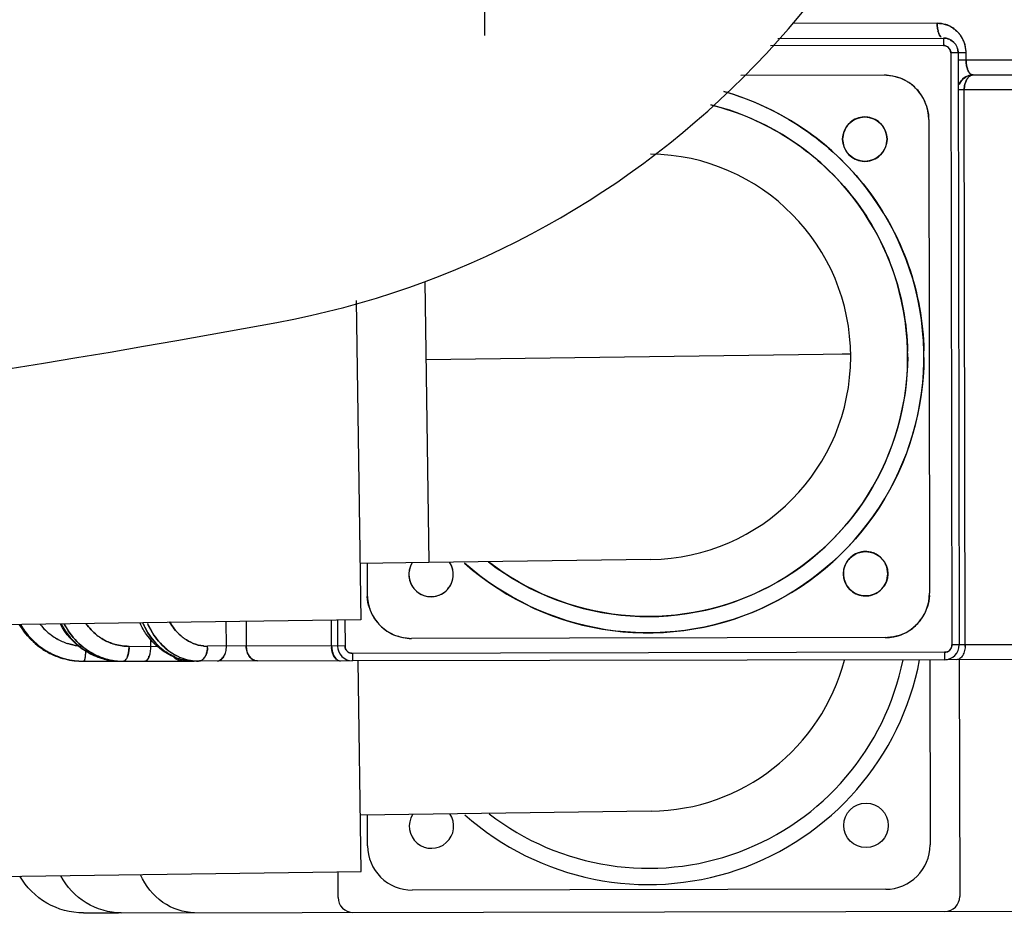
# Model space of a CAD drawing. Header units: millimetres. Extents: x 4086 to 10416, y 123 to 1549.
# Tile 139 of 256: x 7025 to 7042, y 1095 to 1110. Entities that reach past the tile are written whole.
import ezdxf

# ---------------------------------------------------------------- set-up
doc = ezdxf.new("R2010")
doc.units = ezdxf.units.MM
doc.linetypes.add('CENTER', pattern=[0.6, 0.375, -0.075, 0.075, -0.075])
for name, color, linetype in [('中心线', 7, 'Continuous'), ('外形图', 7, 'Continuous'), ('尺寸标注', 7, 'Continuous')]:
    doc.layers.add(name, color=color, linetype=linetype)
doc.styles.add('思源黑', font='SourceHanSansCN-Normal.ttf')
doc.dimstyles.new('尺寸标注_1_4比例中六', dxfattribs={"dimtxt": 10, "dimasz": 8, "dimexe": 2, "dimexo": 1.5, "dimgap": 1, "dimtad": 1, "dimdec": 1, "dimlfac": 4, "dimdsep": 46, "dimtxsty": '思源黑', "dimcen": 0.09, "dimadec": 0, "dimazin": 0, "dimtp": 0.01, "dimtm": 0.01, "dimtfac": 1, "dimtdec": 1, "dimtofl": 0, "dimtmove": 0, "dimatfit": 3, "dimfxl": 1, "dimtolj": 1, "dimarcsym": 0})

# ---------------------------------------------------------------- blocks, each defined once
blk = doc.blocks.new('*D661')
at = {"layer": 'Defpoints', "color": 0}
for p in [(7035.111, 1194.714), (7035.111, 1112.214), (7111.452, 1112.214)]:
    blk.add_point(p, dxfattribs=at)
at = {"layer": '尺寸标注', "color": 0, "lineweight": -2}
for p, q in [((7036.611, 1194.714), (7113.452, 1194.714)), ((7111.452, 1186.714), (7111.452, 1120.214)), ((7036.611, 1112.214), (7113.452, 1112.214)), ((7111.452, 1112.214), (7111.452, 1080.82))]:
    blk.add_line(p, q, dxfattribs=at)
at = {"layer": '尺寸标注', "color": 0}
for points in [[(7112.785, 1186.714), (7110.118, 1186.714), (7111.452, 1194.714)], [(7110.118, 1120.214), (7112.785, 1120.214), (7111.452, 1112.214)]]:
    blk.add_solid(points, dxfattribs=at)
at = {"layer": '尺寸标注', "color": 0, "insert": (7105.267, 1092.517), "char_height": 10, "attachment_point": 5, "rotation": 90, "style": '思源黑'}
blk.add_mtext('\\A1;330', dxfattribs=at)

msp = doc.modelspace()

# ---------------------------------------------------------------- linework, layer by layer
at = {"layer": '中心线', "linetype": 'CENTER', "ltscale": 20}
msp.add_line((7032.861, 1109.964), (7032.861, 1114.464), dxfattribs=at)
at = {"layer": '外形图', "color": 7, "linetype": 'Continuous'}
for p, q in [((7040.502, 1110.172), (7038.062, 1110.167)), ((7037.811, 1109.917), (7040.609, 1109.922)), ((7040.609, 1109.922), (7040.609, 1109.797)), ((7040.609, 1109.922), (7040.679, 1109.912)), ((7040.679, 1109.912), (7040.693, 1109.905)), ((7040.722, 1109.892), (7040.752, 1109.877)), ((7040.752, 1109.877), (7040.771, 1109.859)), ((7040.609, 1109.797), (7037.686, 1109.792)), ((7040.842, 1109.759), (7040.848, 1109.748)), ((7040.848, 1109.748), (7040.856, 1109.691)), ((7040.856, 1109.691), (7040.859, 1109.672)), ((7040.992, 1109.672), (7040.876, 1109.672)), ((7040.993, 1109.547), (7040.992, 1109.672)), ((7040.734, 1109.672), (7040.752, 1099.672)), ((7040.859, 1109.672), (7040.734, 1109.672)), ((7040.859, 1109.672), (7040.877, 1099.672)), ((7046.922, 1109.558), (7040.875, 1109.547)), ((7039.61, 1109.295), (7037.185, 1109.291)), ((7040.884, 1109.153), (7040.91, 1109.197)), ((7040.982, 1109.262), (7041.024, 1109.282)), ((7041.11, 1109.298), (7046.841, 1109.307)), ((7044.322, 1109.053), (7040.873, 1109.047)), ((7040.878, 1109.136), (7040.884, 1109.153)), ((7040.978, 1099.672), (7040.962, 1109.047)), ((7040.361, 1108.546), (7040.375, 1100.546)), ((7031.851, 1105.808), (7031.915, 1101.062)), ((7030.692, 1105.487), (7030.766, 1100.097)), ((7039.002, 1104.584), (7031.869, 1104.487)), ((7039.043, 1104.585), (7038.899, 1104.583)), ((7031.915, 1101.062), (7030.753, 1101.047)), ((7030.874, 1101.048), (7030.875, 1100.53)), ((7035.665, 1101.113), (7031.915, 1101.062)), ((7030.766, 1100.097), (7024.591, 1100.013)), ((7028.491, 1100.066), (7028.492, 1099.651)), ((7028.832, 1100.07), (7028.833, 1099.651)), ((7030.275, 1099.654), (7030.275, 1100.09)), ((7030.376, 1100.091), (7030.377, 1099.654)), ((7030.501, 1100.093), (7030.502, 1099.654)), ((7027.216, 1099.783), (7027.216, 1099.648)), ((7039.627, 1099.795), (7031.627, 1099.781)), ((7026.122, 1099.546), (7026.123, 1099.551)), ((7026.854, 1099.648), (7027.33, 1099.649)), ((7027.209, 1099.553), (7027.209, 1099.553)), ((7030.502, 1099.654), (7028.181, 1099.65)), ((7028.481, 1099.555), (7028.481, 1099.555)), ((7040.627, 1099.547), (7030.627, 1099.529)), ((7030.627, 1099.529), (7030.627, 1099.404)), ((7040.627, 1099.547), (7040.627, 1099.422)), ((7040.877, 1099.672), (7040.752, 1099.672)), ((7043.073, 1099.676), (7040.889, 1099.672)), ((7026.093, 1099.396), (7026.076, 1099.396)), ((7026.085, 1099.396), (7026.711, 1099.397)), ((7026.711, 1099.397), (7027.949, 1099.4)), ((7026.826, 1099.471), (7026.827, 1099.473)), ((7027.16, 1099.419), (7027.158, 1099.417)), ((7027.646, 1099.46), (7027.646, 1099.461)), ((7027.953, 1099.4), (7027.949, 1099.4)), ((7030.603, 1099.404), (7027.953, 1099.4)), ((7040.627, 1099.422), (7030.627, 1099.404)), ((7030.774, 1095.846), (7030.725, 1099.406)), ((7040.378, 1099.421), (7040.383, 1096.296)), ((7043.225, 1099.426), (7040.651, 1099.422)), ((7040.878, 1099.422), (7040.885, 1095.422)), ((7035.673, 1096.863), (7030.761, 1096.796)), ((7030.883, 1096.28), (7030.882, 1096.798)), ((7024.599, 1095.762), (7030.774, 1095.846)), ((7030.385, 1095.404), (7030.384, 1095.841)), ((7039.634, 1095.545), (7031.634, 1095.531)), ((7026.084, 1095.146), (7026.678, 1095.147)), ((7026.719, 1095.147), (7043.309, 1095.176))]:
    msp.add_line(p, q, dxfattribs=at)
for points in [[(7040.91, 1109.197), (7040.943, 1109.233), (7040.982, 1109.262)], [(7041.024, 1109.282), (7041.067, 1109.294), (7041.11, 1109.298)]]:
    msp.add_lwpolyline(points, dxfattribs=at)
for centre in [(7039.282, 1108.214), (7039.295, 1100.874), (7039.302, 1096.624)]:
    msp.add_circle(centre, 0.375, dxfattribs=at)
for centre, radius, start, end in [((7026.628, 1119.869), 15, 280.4627, 349.5373), ((7040.948, 1110.153), 0.444, 190.1691, 194.6508), ((7040.945, 1110.153), 0.441, 190.159, 194.6682), ((7040.514, 1109.713), 0.456, 68.0678, 72.8744), ((7040.499, 1109.68), 0.492, 67.8862, 71.1891), ((7040.5, 1109.684), 0.488, 60.4093, 67.9073), ((7040.509, 1109.702), 0.469, 61.367, 68.0516), ((7040.5, 1109.686), 0.486, 52.0102, 61.3458), ((7040.494, 1109.677), 0.497, 46.3687, 52.0253), ((7040.491, 1109.675), 0.501, 39.4249, 46.3651), ((7040.493, 1109.676), 0.499, 39.4264, 46.3932), ((7040.609, 1109.672), 0.25, 0.0913, 90.1082), ((7040.609, 1109.671), 0.251, 72.2757, 85.2342), ((7040.61, 1109.672), 0.25, 53.009, 63.7596), ((7040.609, 1109.671), 0.25, 48.3448, 53.0155), ((7040.488, 1109.673), 0.504, 25.3215, 39.3788), ((7040.488, 1109.674), 0.504, 25.2795, 39.3497), ((7040.484, 1109.671), 0.509, 21.0362, 25.2933), ((7040.49, 1109.674), 0.502, 19.2677, 25.3084), ((7040.485, 1109.672), 0.507, 19.3217, 21.0343), ((7040.483, 1109.672), 0.51, 2.7672, 19.2613), ((7040.495, 1109.676), 0.497, 16.9442, 19.2587), ((7040.609, 1109.672), 0.125, 0.0997, 90.0997), ((7040.613, 1109.675), 0.12, 45.1111, 60.1863), ((7040.613, 1109.675), 0.12, 29.187, 45.2031), ((7040.615, 1109.674), 0.244, 17.5758, 20.6346), ((7040.474, 1109.671), 0.519, 0.0964, 2.7378), ((7040.475, 1109.67), 0.518, 0.2287, 2.3771), ((7039.601, 1108.452), 0.843, 86.6942, 89.4025), ((7039.611, 1108.545), 0.75, 0.0995, 90.1), ((7039.611, 1108.545), 0.75, 0.0919, 90.1075), ((7039.617, 1108.556), 0.738, 59.0316, 72.11), ((7039.611, 1108.545), 0.75, 53.9698, 59.0552), ((7041.11, 1109.048), 0.25, 90.0913, 159.1519), ((7041.111, 1109.047), 0.25, 148.3349, 157.322), ((7041.111, 1109.047), 0.251, 134.6947, 148.3096), ((7041.111, 1109.047), 0.251, 119.2063, 134.6368), ((7035.618, 1104.538), 4.662, 228.3692, 74.0502), ((7039.604, 1108.538), 0.76, 36.2821, 53.9167), ((7039.612, 1108.544), 0.75, 31.0783, 36.229), ((7039.623, 1108.551), 0.737, 18.0885, 31.1018), ((7035.618, 1104.538), 4.387, 232.1068, 75.993), ((7039.519, 1108.535), 0.843, 0.797, 3.4946), ((7035.618, 1104.538), 3.425, 270.7804, 89.2364), ((6993.033, 1301.793), 200, 259.53729, 280.46271), ((7035.466, 1104.523), 4.54, 1.1134, 1.3468), ((7035.466, 1104.523), 4.54, 0.9381, 1.1134), ((7035.425, 1104.551), 4.581, 0.2414, 0.5909), ((7035.428, 1104.551), 4.578, 359.805, 0.2414), ((7035.451, 1104.522), 4.83, 0.9421, 1.3689), ((7035.413, 1104.551), 4.867, 0.4044, 0.5921), ((7035.417, 1104.551), 4.864, 359.6861, 0.4044), ((7039.295, 1100.874), 0.375, 100.4917, 112.1463), ((7039.295, 1100.874), 0.376, 89.8329, 100.5021), ((7039.295, 1100.873), 0.376, 78.4943, 89.774), ((7039.294, 1100.872), 0.377, 75.6605, 78.4985), ((7039.295, 1100.875), 0.374, 67.454, 75.6685), ((7039.294, 1100.874), 0.376, 55.6802, 67.393), ((7031.955, 1100.862), 0.375, 147.6009, 33.9413), ((7031.966, 1100.868), 0.362, 22.7819, 34.0476), ((7039.289, 1100.878), 0.368, 144.4051, 157.3993), ((7039.295, 1100.874), 0.375, 134.5106, 144.424), ((7039.295, 1100.874), 0.375, 131.2496, 134.4985), ((7039.292, 1100.871), 0.379, 45.4654, 55.6883), ((7039.312, 1100.884), 0.356, 22.6474, 28.0074), ((7039.335, 1100.869), 0.415, 176.4878, 179.2927), ((7031.625, 1100.531), 0.75, 180.0995, 270.1), ((7031.625, 1100.531), 0.75, 180.092, 270.1075), ((7031.718, 1100.541), 0.843, 180.797, 183.4932), ((7039.625, 1100.545), 0.75, 270.0995, 0.1), ((7039.625, 1100.545), 0.75, 270.0919, 0.1075), ((7039.533, 1100.555), 0.843, 356.6956, 359.4025), ((7031.614, 1100.526), 0.737, 198.0885, 211.1028), ((7039.638, 1100.539), 0.736, 329.9587, 342.1191), ((7028.339, 1100.596), 1.371, 203.5648, 204.798), ((7028.336, 1100.595), 1.368, 203.9539, 204.7989), ((7028.298, 1100.577), 1.326, 203.9166, 210.0524), ((7028.41, 1100.594), 1.365, 204.3127, 204.7968), ((7028.371, 1100.576), 1.323, 204.2809, 210.047), ((7031.625, 1100.532), 0.75, 211.0794, 216.229), ((7031.632, 1100.538), 0.76, 216.2821, 233.9167), ((7039.618, 1100.552), 0.76, 306.2821, 323.9167), ((7039.626, 1100.546), 0.75, 323.9698, 329.0541), ((7039.628, 1100.544), 0.748, 329.0562, 329.9838), ((7026.085, 1100.642), 1.249, 209.986, 215.8805), ((7026.084, 1100.641), 1.248, 210.2963, 215.8977), ((7026.101, 1100.642), 1.249, 209.9833, 215.8662), ((7026.101, 1100.641), 1.248, 210.2863, 215.8866), ((7026.089, 1100.646), 1.254, 215.9305, 233.7769), ((7026.088, 1100.646), 1.254, 215.9354, 233.7721), ((7026.105, 1100.646), 1.254, 215.9164, 233.7907), ((7026.105, 1100.646), 1.254, 215.9358, 233.771), ((7026.137, 1100.649), 1.007, 218.6889, 233.7114), ((7026.134, 1100.645), 1.002, 218.6678, 233.7588), ((7026.823, 1100.617), 1.263, 208.1446, 213.9912), ((7026.823, 1100.617), 1.263, 208.2613, 213.9759), ((7026.871, 1100.617), 1.263, 208.1164, 213.9803), ((7026.871, 1100.617), 1.263, 208.2588, 213.962), ((7028.292, 1100.574), 1.319, 204.7713, 210.0532), ((7028.368, 1100.574), 1.319, 204.769, 210.0529), ((7031.626, 1100.531), 0.75, 233.9698, 239.0541), ((7031.625, 1100.529), 0.748, 239.0562, 240.0565), ((7031.619, 1100.518), 0.736, 240.0315, 252.1197), ((7039.631, 1100.532), 0.736, 288.0796, 300.185), ((7039.626, 1100.542), 0.748, 300.1599, 301.0772), ((7039.625, 1100.544), 0.75, 301.0794, 306.229), ((7026.127, 1100.635), 0.99, 233.7584, 240.0942), ((7026.125, 1100.635), 0.989, 233.8148, 240.1599), ((7026.125, 1100.635), 0.988, 240.1603, 251.8476), ((7026.116, 1100.617), 0.969, 240.0715, 251.9991), ((7026.124, 1100.636), 0.989, 251.9007, 262.1205), ((7026.879, 1100.56), 0.919, 231.7972, 238.3007), ((7026.877, 1100.56), 0.918, 231.8547, 238.3685), ((7026.863, 1100.537), 0.891, 238.3477, 250.6815), ((7026.846, 1100.501), 0.851, 250.8458, 254.5873), ((7026.855, 1100.516), 0.868, 250.7511, 254.3063), ((7028.255, 1100.431), 0.801, 227.4639, 234.2413), ((7028.253, 1100.43), 0.799, 227.5793, 234.3137), ((7031.635, 1100.624), 0.843, 266.6956, 269.4025), ((7039.615, 1100.638), 0.843, 270.797, 273.4932), ((7026.077, 1100.633), 1.237, 233.835, 241.2254), ((7026.076, 1100.632), 1.236, 233.8427, 239.7865), ((7026.093, 1100.633), 1.237, 233.8454, 241.3785), ((7026.093, 1100.632), 1.236, 233.8424, 239.7838), ((7026.078, 1100.634), 1.238, 239.7856, 241.9313), ((7026.094, 1100.634), 1.238, 239.7829, 241.993), ((7026.076, 1100.63), 1.234, 241.1568, 251.9375), ((7026.077, 1100.633), 1.238, 241.2256, 241.9326), ((7026.075, 1100.629), 1.233, 241.8861, 251.9319), ((7026.076, 1100.63), 1.233, 241.9288, 251.9292), ((7026.092, 1100.63), 1.234, 241.2034, 251.9616), ((7026.094, 1100.633), 1.238, 241.3789, 241.9943), ((7026.092, 1100.629), 1.233, 241.9529, 251.932), ((7026.092, 1100.63), 1.233, 241.9904, 251.9293), ((7026.132, 1100.703), 1.056, 262.1693, 262.8939), ((7026.739, 1100.536), 1.146, 231.8713, 239.4672), ((7026.74, 1100.538), 1.147, 231.8846, 237.9841), ((7026.788, 1100.538), 1.147, 231.8843, 237.9813), ((7026.786, 1100.536), 1.145, 231.8813, 239.6255), ((7024.51, 1099.635), 1.615, 356.8436, 358.1832), ((7026.733, 1100.528), 1.135, 237.9932, 239.4135), ((7026.732, 1100.526), 1.134, 237.9922, 240.2147), ((7026.722, 1100.507), 1.112, 239.3851, 250.6755), ((7026.731, 1100.524), 1.131, 239.4836, 240.2172), ((7026.721, 1100.505), 1.11, 240.1454, 250.6712), ((7026.721, 1100.505), 1.109, 240.1909, 250.6741), ((7026.781, 1100.528), 1.135, 237.9904, 239.4618), ((7026.78, 1100.526), 1.134, 237.9893, 240.2787), ((7026.769, 1100.507), 1.112, 239.4335, 250.7011), ((7026.779, 1100.524), 1.131, 239.6426, 240.2812), ((7026.769, 1100.505), 1.109, 240.2149, 250.6745), ((7026.209, 1099.647), 0.645, 357.7956, 0.0946), ((7028.04, 1100.37), 0.993, 227.5297, 235.4707), ((7028.045, 1100.376), 1, 227.5633, 233.9094), ((7028.121, 1100.376), 1.001, 227.5568, 233.9061), ((7028.116, 1100.37), 0.992, 227.5384, 235.6378), ((7028.121, 1100.376), 1, 227.5782, 233.9067), ((7028.021, 1100.345), 0.961, 233.9431, 235.4513), ((7028.019, 1100.341), 0.957, 233.9401, 236.3049), ((7028.015, 1100.335), 0.95, 235.5273, 236.2618), ((7028.015, 1100.335), 0.95, 235.527, 236.3105), ((7028.097, 1100.344), 0.961, 233.94, 235.5027), ((7028.095, 1100.341), 0.957, 233.9368, 236.3732), ((7028.09, 1100.334), 0.949, 235.6969, 236.3362), ((7028.09, 1100.334), 0.948, 235.6966, 236.3791), ((7028.067, 1100.297), 0.905, 236.2749, 245.428), ((7028.067, 1100.297), 0.905, 236.3185, 245.4211), ((7028.19, 1100.354), 0.704, 263.5219, 269.2286), ((7028.18, 1100.278), 0.628, 263.672, 270.0829), ((7027.775, 1099.649), 0.406, 356.4361, 0.0908), ((7030.689, 1099.654), 0.413, 180.1017, 181.7523), ((7030.692, 1099.655), 0.417, 181.7517, 183.8005), ((7030.627, 1099.654), 0.25, 180.0913, 270.1082), ((7030.627, 1099.654), 0.125, 180.0997, 270.0997), ((7030.623, 1099.651), 0.12, 209.187, 225.2031), ((7030.623, 1099.651), 0.12, 225.1111, 240.1863), ((7040.627, 1099.672), 0.25, 270.0913, 0.1082), ((7040.627, 1099.672), 0.125, 270.0997, 0.0997), ((7040.631, 1099.668), 0.12, 299.187, 315.2031), ((7040.631, 1099.668), 0.12, 315.1111, 330.1863), ((7040.561, 1099.672), 0.417, 356.3991, 358.4445), ((7040.565, 1099.672), 0.413, 358.444, 0.0978), ((7026.076, 1100.635), 1.239, 251.972, 266.7218), ((7026.092, 1100.635), 1.239, 251.9872, 265.9739), ((7026.091, 1100.618), 1.222, 265.985, 269.341), ((7026.091, 1100.618), 1.221, 265.9848, 269.345), ((7026.074, 1100.619), 1.222, 266.7555, 270.0954), ((7026.075, 1100.616), 1.22, 266.7411, 269.3431), ((7026.074, 1100.614), 1.218, 266.7395, 270.0991), ((7026.074, 1100.607), 1.211, 269.3453, 270.0995), ((7026.091, 1100.607), 1.211, 269.3448, 270.0995), ((7026.091, 1100.607), 1.21, 269.3488, 270.1033), ((7025.422, 1099.559), 0.699, 352.0539, 353.4148), ((7025.47, 1099.553), 0.651, 351.8655, 352.8631), ((7026.712, 1100.485), 1.087, 250.7145, 262.736), ((7026.76, 1100.485), 1.087, 250.7278, 260.2203), ((7026.758, 1100.474), 1.076, 260.2183, 266.1985), ((7026.71, 1100.465), 1.067, 262.7442, 269.2753), ((7026.709, 1100.463), 1.066, 262.7406, 270.0837), ((7026.709, 1100.5), 1.102, 263.0262, 270.0821), ((7026.757, 1100.461), 1.064, 266.2049, 267.561), ((7026.757, 1100.461), 1.064, 266.1971, 267.5653), ((7026.709, 1100.449), 1.051, 269.29, 270.0994), ((7026.711, 1099.434), 0.0362, 262.4481, 270.0827), ((7026.757, 1100.453), 1.055, 267.5637, 270.1012), ((7026.757, 1100.455), 1.057, 267.5606, 269.2885), ((7026.757, 1100.449), 1.051, 269.2893, 270.0994), ((7026.575, 1099.567), 0.269, 337.0999, 339.6702), ((7026.578, 1099.565), 0.266, 337.0891, 339.1778), ((7026.548, 1099.577), 0.298, 339.1771, 341.0741), ((7026.928, 1099.571), 0.278, 337.1731, 340.7709), ((7026.94, 1099.566), 0.266, 337.13, 339.1776), ((7026.914, 1099.576), 0.294, 338.6987, 341.121), ((7026.909, 1099.578), 0.299, 339.1784, 341.1103), ((7027.957, 1100.31), 0.911, 249.3678, 257.401), ((7027.961, 1100.233), 0.834, 247.7892, 255.796), ((7028.045, 1100.252), 0.855, 245.4921, 247.8617), ((7028.04, 1100.24), 0.841, 247.8229, 250.585), ((7027.762, 1099.599), 0.199, 265.5935, 270.0908), ((7027.953, 1100.288), 0.889, 257.3945, 270.0392), ((7028.034, 1100.223), 0.824, 250.5678, 259.5209), ((7028.03, 1100.2), 0.8, 259.5367, 264.6787), ((7027.952, 1100.175), 0.775, 269.1568, 270.0992), ((7027.953, 1099.491), 0.0913, 265.181, 270.0905), ((7028.028, 1100.184), 0.784, 264.678, 269.1485), ((7028.028, 1100.182), 0.783, 264.6806, 270.0927), ((7028.028, 1100.175), 0.775, 269.1559, 270.0992), ((7027.944, 1099.59), 0.225, 326.0548, 329.4348), ((7027.946, 1099.589), 0.223, 326.0464, 328.7828), ((7027.932, 1099.598), 0.24, 328.784, 331.3442), ((7027.92, 1099.604), 0.254, 329.4735, 334.4826), ((7027.913, 1099.607), 0.261, 331.3515, 334.4465), ((7028.34, 1099.493), 0.0923, 270.1217, 279.1787), ((7028.339, 1099.499), 0.0991, 279.2118, 289.2037), ((7028.336, 1099.509), 0.109, 289.1933, 297.4459), ((7028.33, 1099.519), 0.121, 297.4338, 304.3914), ((7028.251, 1099.593), 0.23, 326.1338, 330.9066), ((7028.257, 1099.59), 0.224, 326.0996, 328.7829), ((7028.244, 1099.597), 0.238, 328.144, 331.4028), ((7028.242, 1099.598), 0.24, 328.7855, 331.3934), ((7035.626, 1100.288), 4.663, 228.3408, 349.2491), ((7035.626, 1100.288), 4.388, 232.1832, 348.572), ((7035.626, 1100.288), 3.425, 270.7806, 345.2406), ((7031.962, 1096.612), 0.375, 147.6436, 33.92), ((7031.633, 1096.281), 0.75, 180.1, 270.1), ((7039.633, 1096.295), 0.75, 270.1, 0.1), ((7030.635, 1095.404), 0.25, 180.1, 270.1), ((7040.635, 1095.422), 0.25, 270.1, 0.1)]:
    msp.add_arc(centre, radius, start, end, dxfattribs=at)
for points in [[(7040.648, 1110.149), (7040.601, 1110.163), (7040.551, 1110.171), (7040.502, 1110.172)], [(7040.502, 1110.172), (7040.555, 1110.172), (7040.608, 1110.163), (7040.657, 1110.146)], [(7040.648, 1110.149), (7040.601, 1110.163), (7040.551, 1110.171), (7040.502, 1110.172)], [(7040.648, 1110.149), (7040.601, 1110.163), (7040.551, 1110.171), (7040.502, 1110.172)], [(7040.511, 1110.075), (7040.505, 1110.107), (7040.502, 1110.139), (7040.502, 1110.172)], [(7040.502, 1110.172), (7040.502, 1110.139), (7040.505, 1110.107), (7040.511, 1110.075)], [(7040.534, 1109.993), (7040.528, 1110.009), (7040.522, 1110.025), (7040.518, 1110.041)], [(7040.518, 1110.041), (7040.522, 1110.025), (7040.528, 1110.009), (7040.534, 1109.993)], [(7040.741, 1110.108), (7040.776, 1110.089), (7040.808, 1110.065), (7040.837, 1110.037)], [(7040.557, 1109.954), (7040.548, 1109.966), (7040.54, 1109.979), (7040.534, 1109.993)], [(7040.534, 1109.993), (7040.54, 1109.979), (7040.548, 1109.966), (7040.557, 1109.954)], [(7040.609, 1109.797), (7040.631, 1109.796), (7040.654, 1109.79), (7040.673, 1109.78)], [(7040.718, 1109.734), (7040.728, 1109.715), (7040.734, 1109.693), (7040.734, 1109.672)], [(7040.859, 1109.672), (7040.859, 1109.698), (7040.855, 1109.723), (7040.848, 1109.748)], [(7040.992, 1109.692), (7040.99, 1109.735), (7040.983, 1109.779), (7040.97, 1109.821)], [(7040.992, 1109.692), (7040.99, 1109.735), (7040.983, 1109.779), (7040.97, 1109.821)], [(7040.992, 1109.692), (7040.99, 1109.735), (7040.983, 1109.779), (7040.97, 1109.821)], [(7040.993, 1109.547), (7040.993, 1109.522), (7040.994, 1109.496), (7040.998, 1109.471)], [(7040.998, 1109.471), (7040.994, 1109.496), (7040.992, 1109.522), (7040.993, 1109.547)], [(7040.998, 1109.471), (7041.002, 1109.447), (7041.007, 1109.423), (7041.015, 1109.4)], [(7041.015, 1109.4), (7041.007, 1109.423), (7041.002, 1109.447), (7040.998, 1109.471)], [(7039.65, 1109.294), (7039.715, 1109.29), (7039.781, 1109.278), (7039.843, 1109.258)], [(7040.991, 1109.197), (7040.983, 1109.18), (7040.977, 1109.161), (7040.973, 1109.143)], [(7040.973, 1109.143), (7040.977, 1109.161), (7040.984, 1109.18), (7040.991, 1109.197)], [(7041.04, 1109.268), (7041.026, 1109.255), (7041.014, 1109.24), (7041.005, 1109.224)], [(7041.005, 1109.224), (7041.014, 1109.24), (7041.026, 1109.255), (7041.04, 1109.268)], [(7041.11, 1109.298), (7041.078, 1109.298), (7041.045, 1109.291), (7041.015, 1109.279)], [(7041.11, 1109.298), (7041.09, 1109.298), (7041.07, 1109.29), (7041.053, 1109.278)], [(7041.053, 1109.278), (7041.07, 1109.29), (7041.09, 1109.298), (7041.11, 1109.298)], [(7040.973, 1109.143), (7040.966, 1109.111), (7040.962, 1109.079), (7040.962, 1109.047)], [(7040.962, 1109.047), (7040.962, 1109.079), (7040.965, 1109.112), (7040.973, 1109.143)], [(7040.324, 1108.779), (7040.344, 1108.717), (7040.356, 1108.651), (7040.36, 1108.586)], [(7039.657, 1108.215), (7039.656, 1108.265), (7039.646, 1108.315), (7039.627, 1108.361)], [(7039.628, 1108.069), (7039.647, 1108.115), (7039.656, 1108.165), (7039.657, 1108.215)], [(7039.153, 1101.222), (7039.115, 1101.206), (7039.078, 1101.183), (7039.047, 1101.156)], [(7031.638, 1101.063), (7031.6, 1101.003), (7031.581, 1100.931), (7031.58, 1100.861)], [(7039.626, 1101.051), (7039.608, 1101.084), (7039.585, 1101.115), (7039.558, 1101.141)], [(7032.33, 1100.862), (7032.329, 1100.912), (7032.319, 1100.963), (7032.3, 1101.009)], [(7032.3, 1100.716), (7032.319, 1100.762), (7032.329, 1100.813), (7032.33, 1100.862)], [(7038.949, 1101.019), (7038.933, 1100.98), (7038.923, 1100.937), (7038.92, 1100.894)], [(7039.67, 1100.875), (7039.669, 1100.925), (7039.659, 1100.975), (7039.64, 1101.021)], [(7039.64, 1100.729), (7039.659, 1100.775), (7039.669, 1100.825), (7039.67, 1100.875)], [(7030.913, 1100.297), (7030.893, 1100.359), (7030.881, 1100.425), (7030.877, 1100.49)], [(7040.374, 1100.506), (7040.37, 1100.441), (7040.359, 1100.375), (7040.339, 1100.313)], [(7026.31, 1099.838), (7026.24, 1099.893), (7026.178, 1099.959), (7026.126, 1100.031)], [(7026.126, 1100.03), (7026.178, 1099.959), (7026.24, 1099.893), (7026.31, 1099.838)], [(7027.539, 1100.06), (7027.586, 1099.979), (7027.645, 1099.903), (7027.715, 1099.84)], [(7027.714, 1099.841), (7027.645, 1099.904), (7027.586, 1099.979), (7027.539, 1100.06)], [(7026.032, 1099.635), (7025.933, 1099.713), (7025.846, 1099.807), (7025.776, 1099.911)], [(7026.031, 1099.635), (7025.933, 1099.713), (7025.846, 1099.807), (7025.776, 1099.911)], [(7026.032, 1099.635), (7025.933, 1099.712), (7025.846, 1099.807), (7025.776, 1099.911)], [(7025.776, 1099.911), (7025.846, 1099.807), (7025.933, 1099.713), (7026.032, 1099.635)], [(7025.824, 1099.911), (7025.894, 1099.807), (7025.981, 1099.713), (7026.079, 1099.635)], [(7025.824, 1099.911), (7025.894, 1099.807), (7025.981, 1099.713), (7026.079, 1099.635)], [(7026.079, 1099.635), (7025.981, 1099.713), (7025.894, 1099.807), (7025.824, 1099.911)], [(7025.824, 1099.911), (7025.894, 1099.807), (7025.981, 1099.712), (7026.08, 1099.635)], [(7027.37, 1099.638), (7027.283, 1099.717), (7027.209, 1099.812), (7027.15, 1099.913)], [(7027.37, 1099.638), (7027.283, 1099.717), (7027.209, 1099.812), (7027.15, 1099.913)], [(7027.37, 1099.637), (7027.283, 1099.717), (7027.209, 1099.812), (7027.15, 1099.913)], [(7027.15, 1099.913), (7027.209, 1099.812), (7027.283, 1099.717), (7027.37, 1099.638)], [(7027.226, 1099.914), (7027.285, 1099.812), (7027.359, 1099.717), (7027.446, 1099.637)], [(7027.226, 1099.913), (7027.285, 1099.812), (7027.359, 1099.717), (7027.446, 1099.638)], [(7027.226, 1099.913), (7027.285, 1099.812), (7027.359, 1099.717), (7027.446, 1099.638)], [(7027.446, 1099.638), (7027.359, 1099.717), (7027.285, 1099.812), (7027.226, 1099.913)], [(7025.988, 1099.656), (7025.93, 1099.664), (7025.873, 1099.677), (7025.817, 1099.695)], [(7026.567, 1099.697), (7026.507, 1099.717), (7026.45, 1099.745), (7026.396, 1099.778)], [(7027.787, 1099.781), (7027.833, 1099.748), (7027.883, 1099.72), (7027.935, 1099.699)], [(7027.935, 1099.699), (7027.883, 1099.72), (7027.833, 1099.748), (7027.787, 1099.781)], [(7027.935, 1099.699), (7027.991, 1099.676), (7028.051, 1099.661), (7028.111, 1099.654)], [(7028.111, 1099.654), (7028.051, 1099.661), (7027.991, 1099.676), (7027.935, 1099.699)], [(7031.587, 1099.782), (7031.521, 1099.786), (7031.456, 1099.798), (7031.393, 1099.818)], [(7039.86, 1099.833), (7039.797, 1099.812), (7039.732, 1099.8), (7039.666, 1099.796)], [(7026.116, 1099.47), (7026.119, 1099.497), (7026.121, 1099.524), (7026.123, 1099.551)], [(7026.116, 1099.472), (7026.119, 1099.496), (7026.121, 1099.521), (7026.122, 1099.546)], [(7026.62, 1099.68), (7026.696, 1099.659), (7026.775, 1099.648), (7026.854, 1099.648)], [(7026.854, 1099.648), (7026.775, 1099.649), (7026.696, 1099.659), (7026.62, 1099.68)], [(7026.847, 1099.552), (7026.843, 1099.525), (7026.837, 1099.499), (7026.827, 1099.473)], [(7026.83, 1099.48), (7026.838, 1099.503), (7026.843, 1099.528), (7026.847, 1099.552)], [(7026.846, 1099.547), (7026.852, 1099.58), (7026.854, 1099.614), (7026.854, 1099.648)], [(7026.846, 1099.547), (7026.85, 1099.572), (7026.853, 1099.597), (7026.854, 1099.622)], [(7026.854, 1099.622), (7026.853, 1099.598), (7026.851, 1099.575), (7026.847, 1099.552)], [(7027.209, 1099.553), (7027.205, 1099.528), (7027.2, 1099.503), (7027.191, 1099.479)], [(7027.216, 1099.648), (7027.216, 1099.616), (7027.214, 1099.584), (7027.209, 1099.553)], [(7027.216, 1099.648), (7027.216, 1099.616), (7027.214, 1099.584), (7027.209, 1099.553)], [(7027.646, 1099.46), (7027.587, 1099.485), (7027.529, 1099.516), (7027.476, 1099.553)], [(7027.646, 1099.461), (7027.59, 1099.483), (7027.537, 1099.512), (7027.487, 1099.545)], [(7027.488, 1099.545), (7027.538, 1099.512), (7027.591, 1099.483), (7027.646, 1099.461)], [(7027.553, 1099.552), (7027.596, 1099.522), (7027.643, 1099.496), (7027.691, 1099.474)], [(7028.149, 1099.495), (7028.158, 1099.514), (7028.165, 1099.534), (7028.17, 1099.554)], [(7028.17, 1099.554), (7028.165, 1099.534), (7028.158, 1099.514), (7028.149, 1099.495)], [(7028.149, 1099.495), (7028.157, 1099.512), (7028.163, 1099.531), (7028.168, 1099.549)], [(7028.149, 1099.495), (7028.157, 1099.512), (7028.163, 1099.531), (7028.168, 1099.549)], [(7028.168, 1099.549), (7028.177, 1099.582), (7028.181, 1099.616), (7028.181, 1099.65)], [(7028.168, 1099.549), (7028.175, 1099.574), (7028.179, 1099.599), (7028.18, 1099.624)], [(7028.18, 1099.624), (7028.179, 1099.601), (7028.175, 1099.577), (7028.17, 1099.554)], [(7028.481, 1099.555), (7028.474, 1099.529), (7028.465, 1099.504), (7028.452, 1099.481)], [(7028.492, 1099.651), (7028.492, 1099.618), (7028.489, 1099.586), (7028.481, 1099.555)], [(7028.492, 1099.651), (7028.492, 1099.618), (7028.489, 1099.586), (7028.481, 1099.555)], [(7028.848, 1099.556), (7028.838, 1099.586), (7028.833, 1099.619), (7028.833, 1099.651)], [(7028.889, 1099.474), (7028.87, 1099.499), (7028.857, 1099.527), (7028.848, 1099.556)], [(7030.275, 1099.654), (7030.276, 1099.622), (7030.279, 1099.589), (7030.287, 1099.558)], [(7030.319, 1099.477), (7030.304, 1099.502), (7030.294, 1099.53), (7030.287, 1099.558)], [(7030.518, 1099.592), (7030.508, 1099.611), (7030.503, 1099.633), (7030.502, 1099.654)], [(7030.627, 1099.529), (7030.605, 1099.53), (7030.583, 1099.536), (7030.564, 1099.546)], [(7040.689, 1099.563), (7040.67, 1099.553), (7040.648, 1099.548), (7040.627, 1099.547)], [(7040.752, 1099.672), (7040.751, 1099.65), (7040.746, 1099.627), (7040.735, 1099.608)], [(7040.967, 1099.577), (7040.96, 1099.548), (7040.95, 1099.52), (7040.935, 1099.495)], [(7040.978, 1099.672), (7040.978, 1099.64), (7040.975, 1099.608), (7040.967, 1099.577)], [(7026.105, 1099.415), (7026.111, 1099.433), (7026.113, 1099.451), (7026.116, 1099.47)], [(7026.105, 1099.415), (7026.11, 1099.431), (7026.113, 1099.447), (7026.115, 1099.462)], [(7026.795, 1099.417), (7026.81, 1099.432), (7026.819, 1099.451), (7026.826, 1099.471)], [(7026.795, 1099.417), (7026.81, 1099.432), (7026.819, 1099.451), (7026.826, 1099.471)], [(7027.194, 1099.487), (7027.186, 1099.463), (7027.176, 1099.439), (7027.16, 1099.419)], [(7027.16, 1099.419), (7027.171, 1099.432), (7027.179, 1099.447), (7027.185, 1099.463)], [(7027.185, 1099.463), (7027.179, 1099.447), (7027.171, 1099.432), (7027.16, 1099.419)], [(7027.597, 1099.479), (7027.618, 1099.454), (7027.646, 1099.432), (7027.676, 1099.418)], [(7027.597, 1099.479), (7027.633, 1099.436), (7027.69, 1099.404), (7027.746, 1099.4)], [(7027.746, 1099.4), (7027.722, 1099.402), (7027.698, 1099.408), (7027.676, 1099.418)], [(7027.953, 1099.4), (7027.887, 1099.4), (7027.821, 1099.408), (7027.757, 1099.424)], [(7027.953, 1099.4), (7027.887, 1099.4), (7027.821, 1099.408), (7027.757, 1099.424)], [(7027.94, 1099.4), (7027.879, 1099.401), (7027.817, 1099.409), (7027.757, 1099.424)], [(7027.757, 1099.424), (7027.817, 1099.409), (7027.879, 1099.401), (7027.94, 1099.4)], [(7028.029, 1099.4), (7028.05, 1099.4), (7028.071, 1099.407), (7028.088, 1099.419)], [(7028.029, 1099.4), (7028.05, 1099.4), (7028.071, 1099.407), (7028.087, 1099.419)], [(7028.029, 1099.4), (7028.05, 1099.4), (7028.071, 1099.407), (7028.088, 1099.419)], [(7028.088, 1099.419), (7028.071, 1099.407), (7028.05, 1099.4), (7028.029, 1099.4)], [(7028.088, 1099.419), (7028.108, 1099.433), (7028.124, 1099.452), (7028.137, 1099.473)], [(7028.088, 1099.419), (7028.108, 1099.433), (7028.124, 1099.452), (7028.137, 1099.473)], [(7028.447, 1099.471), (7028.434, 1099.451), (7028.418, 1099.433), (7028.399, 1099.419)], [(7028.399, 1099.419), (7028.416, 1099.431), (7028.431, 1099.447), (7028.442, 1099.465)], [(7028.442, 1099.465), (7028.431, 1099.447), (7028.416, 1099.431), (7028.399, 1099.42)], [(7028.95, 1099.42), (7028.926, 1099.433), (7028.905, 1099.453), (7028.889, 1099.474)], [(7029.022, 1099.401), (7028.997, 1099.401), (7028.972, 1099.408), (7028.95, 1099.42)], [(7030.368, 1099.423), (7030.348, 1099.437), (7030.332, 1099.456), (7030.319, 1099.477)], [(7030.368, 1099.423), (7030.384, 1099.411), (7030.405, 1099.404), (7030.425, 1099.404)], [(7040.887, 1099.441), (7040.87, 1099.43), (7040.85, 1099.422), (7040.83, 1099.422)], [(7040.935, 1099.495), (7040.923, 1099.475), (7040.907, 1099.455), (7040.887, 1099.441)]]:
    msp.add_open_spline(points, degree=3, dxfattribs=at)
for points, knots in [([(7040.569, 1109.94), (7040.567, 1109.942), (7040.562, 1109.947), (7040.559, 1109.951), (7040.557, 1109.954)], [0, 0, 0, 0, 3616.052862, 7491.821354, 7491.821354, 7491.821354, 7491.821354]), ([(7040.557, 1109.954), (7040.559, 1109.951), (7040.562, 1109.947), (7040.567, 1109.942), (7040.569, 1109.94)], [0, 0, 0, 0, 3855.163884, 7491.791311, 7491.791311, 7491.791311, 7491.791311]), ([(7041.015, 1109.4), (7041.017, 1109.394), (7041.022, 1109.381), (7041.027, 1109.368), (7041.03, 1109.362)], [0, 0, 0, 0, 3877.502801, 7472.731212, 7472.731212, 7472.731212, 7472.731212]), ([(7041.03, 1109.362), (7041.027, 1109.368), (7041.022, 1109.381), (7041.017, 1109.393), (7041.015, 1109.4)], [0, 0, 0, 0, 3545.414515, 7472.7619, 7472.7619, 7472.7619, 7472.7619]), ([(7041.03, 1109.362), (7041.032, 1109.359), (7041.035, 1109.354), (7041.038, 1109.348), (7041.04, 1109.346)], [0, 0, 0, 0, 3816.235962, 7471.941471, 7471.941471, 7471.941471, 7471.941471]), ([(7041.04, 1109.346), (7041.038, 1109.348), (7041.035, 1109.354), (7041.032, 1109.359), (7041.03, 1109.362)], [0, 0, 0, 0, 3633.312158, 7471.962995, 7471.962995, 7471.962995, 7471.962995]), ([(7041.04, 1109.346), (7041.042, 1109.342), (7041.047, 1109.335), (7041.053, 1109.328), (7041.056, 1109.325)], [0, 0, 0, 0, 3877.860459, 7471.323284, 7471.323284, 7471.323284, 7471.323284]), ([(7041.056, 1109.325), (7041.053, 1109.328), (7041.047, 1109.335), (7041.042, 1109.342), (7041.04, 1109.346)], [0, 0, 0, 0, 3572.492273, 7471.362652, 7471.362652, 7471.362652, 7471.362652]), ([(7041.005, 1109.224), (7041.002, 1109.22), (7040.998, 1109.211), (7040.993, 1109.202), (7040.991, 1109.197)], [0, 0, 0, 0, 3676.764342, 7468.813285, 7468.813285, 7468.813285, 7468.813285]), ([(7040.991, 1109.197), (7040.993, 1109.202), (7040.998, 1109.211), (7041.002, 1109.22), (7041.005, 1109.224)], [0, 0, 0, 0, 3793.159157, 7468.761023, 7468.761023, 7468.761023, 7468.761023]), ([(7041.053, 1109.278), (7041.051, 1109.277), (7041.046, 1109.273), (7041.042, 1109.27), (7041.04, 1109.268)], [0, 0, 0, 0, 3678.620802, 7469.844537, 7469.844537, 7469.844537, 7469.844537]), ([(7041.04, 1109.268), (7041.042, 1109.269), (7041.046, 1109.273), (7041.051, 1109.277), (7041.053, 1109.278)], [0, 0, 0, 0, 3784.611991, 7469.79966, 7469.79966, 7469.79966, 7469.79966]), ([(7041.056, 1109.325), (7041.058, 1109.322), (7041.063, 1109.317), (7041.069, 1109.312), (7041.072, 1109.31)], [0, 0, 0, 0, 3851.809718, 7470.708161, 7470.708161, 7470.708161, 7470.708161]), ([(7041.072, 1109.31), (7041.069, 1109.312), (7041.063, 1109.317), (7041.058, 1109.322), (7041.056, 1109.325)], [0, 0, 0, 0, 3586.185934, 7470.751305, 7470.751305, 7470.751305, 7470.751305]), ([(7041.072, 1109.31), (7041.078, 1109.306), (7041.09, 1109.3), (7041.104, 1109.298), (7041.11, 1109.298)], [0, 0, 0, 0, 3868.317407, 7469.993298, 7469.993298, 7469.993298, 7469.993298]), ([(7041.11, 1109.298), (7041.104, 1109.298), (7041.09, 1109.3), (7041.078, 1109.306), (7041.072, 1109.31)], [0, 0, 0, 0, 3613.382018, 7470.104285, 7470.104285, 7470.104285, 7470.104285]), ([(7036.899, 1109.021), (7037.372, 1108.886), (7038.281, 1108.462), (7039.372, 1107.434), (7040.091, 1106.117), (7040.268, 1105.129), (7040.28, 1104.638)], [0, 0, 0, 0, 3300.450723, 6600.864992, 9901.382346, 13202.284536, 13202.284536, 13202.284536, 13202.284536]), ([(7036.679, 1108.795), (7037.14, 1108.68), (7038.032, 1108.297), (7039.108, 1107.325), (7039.818, 1106.06), (7039.994, 1105.105), (7040.005, 1104.63)], [0, 0, 0, 0, 3300.345912, 6600.670624, 9901.109299, 13201.90682, 13201.90682, 13201.90682, 13201.90682]), ([(7039.627, 1108.361), (7039.595, 1108.439), (7039.47, 1108.574), (7039.201, 1108.611), (7038.967, 1108.471), (7038.909, 1108.298), (7038.907, 1108.214)], [0, 0, 0, 0, 3311.63608, 6623.09613, 9935.007322, 13247.62418, 13247.62418, 13247.62418, 13247.62418]), ([(7038.907, 1108.214), (7038.909, 1108.13), (7038.967, 1107.956), (7039.202, 1107.817), (7039.471, 1107.855), (7039.595, 1107.991), (7039.628, 1108.069)], [0, 0, 0, 0, 3306.081151, 6611.654456, 9916.907269, 13222.670801, 13222.670801, 13222.670801, 13222.670801]), ([(7040.281, 1104.525), (7040.276, 1103.645), (7039.749, 1101.848), (7037.629, 1100.045), (7034.873, 1099.666), (7033.179, 1100.468), (7032.522, 1101.052)], [0, 0, 0, 0, 3240.327406, 6480.463355, 9720.694369, 12960.872805, 12960.872805, 12960.872805, 12960.872805]), ([(7040.006, 1104.535), (7040.003, 1103.73), (7039.539, 1102.085), (7037.646, 1100.389), (7035.147, 1099.939), (7033.561, 1100.58), (7032.926, 1101.074)], [0, 0, 0, 0, 3242.726479, 6485.256037, 9727.874374, 12970.453158, 12970.453158, 12970.453158, 12970.453158]), ([(7031.58, 1100.861), (7031.582, 1100.777), (7031.64, 1100.604), (7031.875, 1100.465), (7032.144, 1100.503), (7032.268, 1100.638), (7032.3, 1100.716)], [0, 0, 0, 0, 3260.988759, 6521.476599, 9781.648319, 13042.323791, 13042.323791, 13042.323791, 13042.323791]), ([(7038.92, 1100.874), (7038.922, 1100.79), (7038.98, 1100.616), (7039.215, 1100.477), (7039.484, 1100.515), (7039.608, 1100.651), (7039.64, 1100.729)], [0, 0, 0, 0, 3224.971072, 6449.446757, 9673.609814, 12898.27106, 12898.27106, 12898.27106, 12898.27106]), ([(7027.636, 1099.458), (7027.442, 1099.531), (7027.209, 1099.727), (7027.071, 1099.972), (7027.04, 1100.039)], [0, 0, 0, 0, 5455.852091, 7388.559175, 7388.559175, 7388.559175, 7388.559175]), ([(7026.005, 1099.398), (7025.804, 1099.41), (7025.401, 1099.535), (7025.107, 1099.837), (7025.005, 1100.012)], [0, 0, 0, 0, 3699.42029, 7405.707636, 7405.707636, 7405.707636, 7405.707636]), ([(7026.576, 1099.406), (7026.394, 1099.428), (7026.034, 1099.567), (7025.782, 1099.857), (7025.693, 1100.021)], [0, 0, 0, 0, 3662.408463, 7398.598651, 7398.598651, 7398.598651, 7398.598651]), ([(7028.481, 1099.555), (7028.477, 1099.541), (7028.461, 1099.491), (7028.432, 1099.443), (7028.402, 1099.422)], [0, 0, 0, 0, 2082.893421, 7366.759538, 7366.759538, 7366.759538, 7366.759538]), ([(7028.833, 1099.651), (7028.833, 1099.589), (7028.861, 1099.472), (7028.971, 1099.401), (7029.022, 1099.401)], [0, 0, 0, 0, 4040.532291, 7361.071533, 7361.071533, 7361.071533, 7361.071533]), ([(7030.368, 1099.423), (7030.355, 1099.432), (7030.301, 1099.487), (7030.28, 1099.567), (7030.276, 1099.627)], [0, 0, 0, 0, 1546.803833, 7344.948418, 7344.948418, 7344.948418, 7344.948418]), ([(7030.287, 1099.558), (7030.291, 1099.543), (7030.306, 1099.493), (7030.337, 1099.444), (7030.368, 1099.423)], [0, 0, 0, 0, 2095.316658, 7345.294992, 7345.294992, 7345.294992, 7345.294992]), ([(7026.093, 1099.396), (7026.095, 1099.396), (7026.102, 1099.404), (7026.104, 1099.411), (7026.105, 1099.415)], [0, 0, 0, 0, 2512.442477, 7391.577065, 7391.577065, 7391.577065, 7391.577065]), ([(7026.093, 1099.396), (7026.095, 1099.396), (7026.102, 1099.403), (7026.104, 1099.411), (7026.105, 1099.415)], [0, 0, 0, 0, 2512.518324, 7391.576516, 7391.576516, 7391.576516, 7391.576516]), ([(7026.093, 1099.396), (7026.095, 1099.396), (7026.102, 1099.404), (7026.104, 1099.411), (7026.105, 1099.415)], [0, 0, 0, 0, 2511.651409, 7391.577108, 7391.577108, 7391.577108, 7391.577108]), ([(7026.105, 1099.415), (7026.104, 1099.41), (7026.102, 1099.403), (7026.095, 1099.396), (7026.093, 1099.396)], [0, 0, 0, 0, 4878.661445, 7391.620668, 7391.620668, 7391.620668, 7391.620668]), ([(7026.494, 1099.416), (7026.492, 1099.411), (7026.49, 1099.404), (7026.484, 1099.397), (7026.482, 1099.397)], [0, 0, 0, 0, 4876.19693, 7387.10015, 7387.10015, 7387.10015, 7387.10015]), ([(7026.494, 1099.416), (7026.492, 1099.411), (7026.49, 1099.404), (7026.484, 1099.397), (7026.482, 1099.397)], [0, 0, 0, 0, 4875.539569, 7387.099386, 7387.099386, 7387.099386, 7387.099386]), ([(7026.482, 1099.397), (7026.484, 1099.397), (7026.49, 1099.404), (7026.492, 1099.411), (7026.494, 1099.416)], [0, 0, 0, 0, 2511.406853, 7387.055279, 7387.055279, 7387.055279, 7387.055279]), ([(7026.494, 1099.416), (7026.492, 1099.411), (7026.49, 1099.404), (7026.484, 1099.397), (7026.482, 1099.397)], [0, 0, 0, 0, 4877.189068, 7387.100316, 7387.100316, 7387.100316, 7387.100316]), ([(7026.759, 1099.398), (7026.765, 1099.398), (7026.779, 1099.402), (7026.79, 1099.411), (7026.795, 1099.417)], [0, 0, 0, 0, 3369.021679, 7383.65039, 7383.65039, 7383.65039, 7383.65039]), ([(7026.759, 1099.398), (7026.765, 1099.398), (7026.779, 1099.402), (7026.79, 1099.411), (7026.795, 1099.417)], [0, 0, 0, 0, 3369.00756, 7383.649828, 7383.649828, 7383.649828, 7383.649828]), ([(7026.759, 1099.398), (7026.765, 1099.398), (7026.779, 1099.402), (7026.79, 1099.411), (7026.795, 1099.417)], [0, 0, 0, 0, 3368.617808, 7383.650258, 7383.650258, 7383.650258, 7383.650258]), ([(7026.795, 1099.417), (7026.79, 1099.411), (7026.779, 1099.402), (7026.765, 1099.398), (7026.759, 1099.398)], [0, 0, 0, 0, 4014.352223, 7383.765076, 7383.765076, 7383.765076, 7383.765076]), ([(7027.16, 1099.419), (7027.154, 1099.413), (7027.143, 1099.403), (7027.128, 1099.398), (7027.121, 1099.398)], [0, 0, 0, 0, 4038.230227, 7379.576979, 7379.576979, 7379.576979, 7379.576979]), ([(7027.158, 1099.417), (7027.153, 1099.412), (7027.142, 1099.402), (7027.128, 1099.398), (7027.121, 1099.398)], [0, 0, 0, 0, 4012.05704, 7379.567153, 7379.567153, 7379.567153, 7379.567153]), ([(7027.121, 1099.398), (7027.128, 1099.398), (7027.142, 1099.402), (7027.153, 1099.412), (7027.158, 1099.417)], [0, 0, 0, 0, 3367.307985, 7379.451856, 7379.451856, 7379.451856, 7379.451856]), ([(7027.158, 1099.417), (7027.153, 1099.412), (7027.142, 1099.402), (7027.128, 1099.398), (7027.121, 1099.398)], [0, 0, 0, 0, 4012.955281, 7379.567854, 7379.567854, 7379.567854, 7379.567854]), ([(7028.137, 1099.473), (7028.139, 1099.477), (7028.143, 1099.484), (7028.147, 1099.491), (7028.149, 1099.495)], [0, 0, 0, 0, 3638.034658, 7369.843311, 7369.843311, 7369.843311, 7369.843311]), ([(7028.137, 1099.473), (7028.139, 1099.477), (7028.143, 1099.484), (7028.147, 1099.491), (7028.149, 1099.495)], [0, 0, 0, 0, 3638.046729, 7369.842876, 7369.842876, 7369.842876, 7369.842876]), ([(7028.355, 1099.401), (7028.36, 1099.402), (7028.371, 1099.405), (7028.381, 1099.409), (7028.386, 1099.412)], [0, 0, 0, 0, 3619.874954, 7365.236542, 7365.236542, 7365.236542, 7365.236542]), ([(7028.402, 1099.422), (7028.399, 1099.42), (7028.394, 1099.416), (7028.389, 1099.413), (7028.386, 1099.412)], [0, 0, 0, 0, 3728.071216, 7365.311613, 7365.311613, 7365.311613, 7365.311613]), ([(7026.084, 1095.146), (7025.87, 1095.146), (7025.433, 1095.261), (7025.116, 1095.582), (7025.009, 1095.768)], [0, 0, 0, 0, 3645.138886, 7299.055049, 7299.055049, 7299.055049, 7299.055049]), ([(7026.719, 1095.147), (7026.515, 1095.147), (7026.094, 1095.267), (7025.801, 1095.587), (7025.701, 1095.771)], [0, 0, 0, 0, 3606.718729, 7291.268194, 7291.268194, 7291.268194, 7291.268194]), ([(7027.961, 1095.15), (7027.773, 1095.149), (7027.379, 1095.284), (7027.132, 1095.608), (7027.048, 1095.789)], [0, 0, 0, 0, 3530.685737, 7276.319725, 7276.319725, 7276.319725, 7276.319725])]:
    msp.add_open_spline(points, degree=3, knots=knots, dxfattribs=at)

# ---------------------------------------------------------------- dimensions: what is measured, and where the dimension line sits
at = {"layer": '尺寸标注'}
dim = msp.add_linear_dim(base=(7111.452, 1112.214), p1=(7035.111, 1194.714), p2=(7035.111, 1112.214), angle=90, dimstyle='尺寸标注_1_4比例中六', dxfattribs=at)
dim.commit()
dim.dimension.update_dxf_attribs({"geometry": '*D661', "text_midpoint": (7111.452, 1092.517), "dimtype": 160})

doc.saveas('drawing.dxf')
